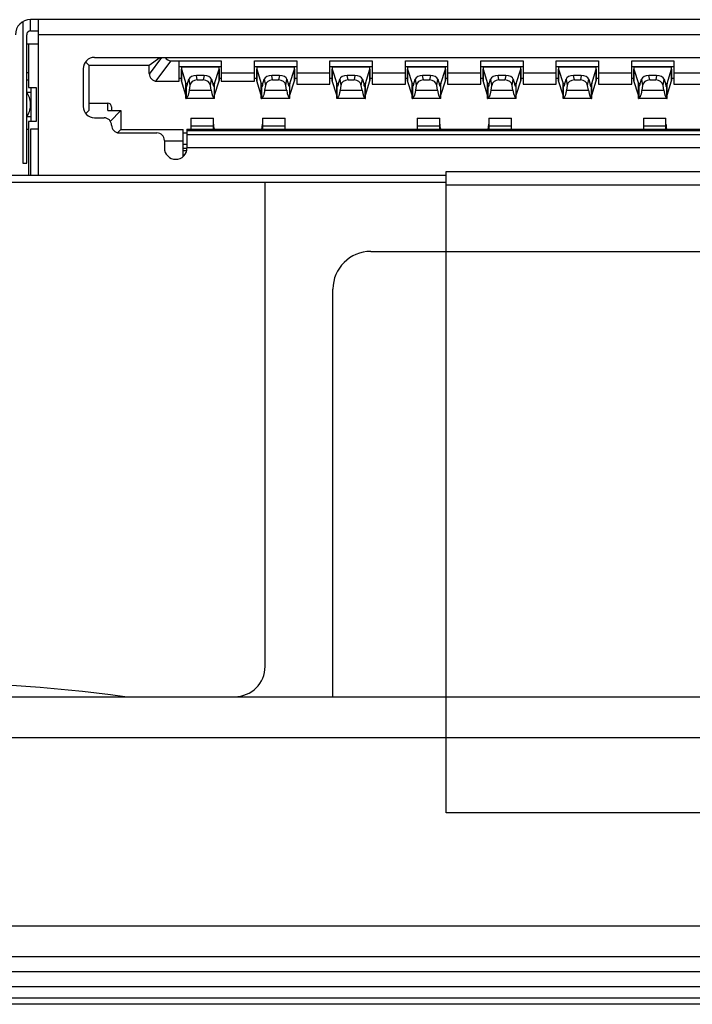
# Model space of a CAD drawing. Header units: millimetres. Extents: x 0 to 1852, y 0 to 1359.
# Tile 35 of 54: x 528 to 537, y 855 to 869. Entities that reach past the tile are written whole.
import ezdxf

# ---------------------------------------------------------------- set-up
doc = ezdxf.new("R2010")
doc.units = ezdxf.units.MM
doc.header["$LTSCALE"] = 65.395
doc.layers.get('0').update_dxf_attribs({"linetype": 'CONTINUOUS'})

msp = doc.modelspace()

# ---------------------------------------------------------------- linework, layer by layer
at = {"color": 7, "linetype": 'Continuous'}
for p, q in [((528.061, 868.499), (528.061, 866.626)), ((561.661, 868.526), (528.161, 868.526)), ((528.161, 868.376), (528.161, 868.526)), ((528.261, 868.526), (528.261, 866.476)), ((528.111, 866.626), (528.111, 868.326)), ((528.161, 868.376), (528.261, 868.376)), ((561.561, 868.326), (528.261, 868.326)), ((528.261, 868.201), (528.111, 868.201)), ((528.136, 868.201), (528.136, 867.626)), ((529.011, 868.026), (560.811, 868.026)), ((529.9, 868.026), (529.736, 867.804)), ((529.736, 867.921), (529.876, 868.026)), ((528.936, 867.921), (528.893, 867.964)), ((528.936, 867.921), (529.736, 867.921)), ((528.936, 867.921), (528.936, 867.321)), ((529.736, 867.811), (529.736, 867.921)), ((529.825, 867.711), (530.025, 867.981)), ((530.025, 867.981), (530.691, 867.981)), ((530.131, 867.711), (530.131, 867.981)), ((530.691, 867.901), (530.131, 867.901)), ((530.661, 867.898), (530.161, 867.898)), ((530.161, 867.898), (530.161, 867.87)), ((530.661, 867.87), (530.661, 867.898)), ((530.691, 867.981), (530.691, 867.711)), ((531.131, 867.981), (531.691, 867.981)), ((531.131, 867.711), (531.131, 867.981)), ((531.691, 867.901), (531.131, 867.901)), ((531.661, 867.898), (531.161, 867.898)), ((531.161, 867.898), (531.161, 867.87)), ((531.661, 867.87), (531.661, 867.898)), ((531.691, 867.981), (531.691, 867.671)), ((532.131, 867.981), (532.691, 867.981)), ((532.131, 867.671), (532.131, 867.981)), ((532.691, 867.901), (532.131, 867.901)), ((532.661, 867.898), (532.161, 867.898)), ((532.161, 867.898), (532.161, 867.87)), ((532.661, 867.87), (532.661, 867.898)), ((532.691, 867.981), (532.691, 867.671)), ((533.131, 867.981), (533.691, 867.981)), ((533.131, 867.671), (533.131, 867.981)), ((533.691, 867.901), (533.131, 867.901)), ((533.661, 867.898), (533.161, 867.898)), ((533.161, 867.898), (533.161, 867.87)), ((533.661, 867.87), (533.661, 867.898)), ((533.691, 867.981), (533.691, 867.671)), ((534.131, 867.981), (534.691, 867.981)), ((534.131, 867.671), (534.131, 867.981)), ((534.691, 867.901), (534.131, 867.901)), ((534.661, 867.898), (534.161, 867.898)), ((534.161, 867.898), (534.161, 867.87)), ((534.661, 867.87), (534.661, 867.898)), ((534.691, 867.981), (534.691, 867.671)), ((535.131, 867.981), (535.691, 867.981)), ((535.131, 867.671), (535.131, 867.981)), ((535.691, 867.901), (535.131, 867.901)), ((535.661, 867.898), (535.161, 867.898)), ((535.161, 867.898), (535.161, 867.87)), ((535.661, 867.87), (535.661, 867.898)), ((535.691, 867.981), (535.691, 867.671)), ((536.131, 867.981), (536.691, 867.981)), ((536.131, 867.671), (536.131, 867.981)), ((536.691, 867.901), (536.131, 867.901)), ((536.661, 867.898), (536.161, 867.898)), ((536.161, 867.898), (536.161, 867.87)), ((536.661, 867.87), (536.661, 867.898)), ((536.691, 867.981), (536.691, 867.671)), ((528.111, 867.826), (528.136, 867.826)), ((528.861, 867.876), (528.861, 867.376)), ((530.161, 867.869), (530.161, 867.87)), ((530.161, 867.718), (530.161, 867.869)), ((530.161, 867.869), (530.161, 867.717)), ((530.161, 867.869), (530.221, 867.678)), ((530.462, 867.787), (530.36, 867.787)), ((530.371, 867.727), (530.36, 867.787)), ((530.462, 867.787), (530.451, 867.727)), ((530.601, 867.678), (530.661, 867.869)), ((530.661, 867.87), (530.661, 867.869)), ((530.661, 867.717), (530.661, 867.869)), ((530.661, 867.869), (530.661, 867.718)), ((530.691, 867.821), (531.131, 867.821)), ((531.161, 867.869), (531.161, 867.87)), ((531.161, 867.718), (531.161, 867.869)), ((531.161, 867.869), (531.161, 867.717)), ((531.161, 867.869), (531.221, 867.678)), ((531.462, 867.787), (531.36, 867.787)), ((531.371, 867.727), (531.36, 867.787)), ((531.462, 867.787), (531.451, 867.727)), ((531.601, 867.678), (531.661, 867.869)), ((531.661, 867.87), (531.661, 867.869)), ((531.661, 867.717), (531.661, 867.869)), ((531.661, 867.869), (531.661, 867.718)), ((531.691, 867.821), (532.131, 867.821)), ((532.161, 867.869), (532.161, 867.87)), ((532.161, 867.718), (532.161, 867.869)), ((532.161, 867.869), (532.161, 867.717)), ((532.161, 867.869), (532.221, 867.678)), ((532.462, 867.787), (532.36, 867.787)), ((532.371, 867.727), (532.36, 867.787)), ((532.462, 867.787), (532.451, 867.727)), ((532.601, 867.678), (532.661, 867.869)), ((532.661, 867.87), (532.661, 867.869)), ((532.661, 867.717), (532.661, 867.869)), ((532.661, 867.869), (532.661, 867.718)), ((532.691, 867.821), (533.131, 867.821)), ((533.161, 867.869), (533.161, 867.87)), ((533.161, 867.718), (533.161, 867.869)), ((533.161, 867.869), (533.161, 867.717)), ((533.161, 867.869), (533.221, 867.678)), ((533.462, 867.787), (533.36, 867.787)), ((533.371, 867.727), (533.36, 867.787)), ((533.462, 867.787), (533.451, 867.727)), ((533.601, 867.678), (533.661, 867.869)), ((533.661, 867.87), (533.661, 867.869)), ((533.661, 867.717), (533.661, 867.869)), ((533.661, 867.869), (533.661, 867.718)), ((533.691, 867.821), (534.131, 867.821)), ((534.161, 867.869), (534.161, 867.87)), ((534.161, 867.718), (534.161, 867.869)), ((534.161, 867.869), (534.161, 867.717)), ((534.161, 867.869), (534.221, 867.678)), ((534.462, 867.787), (534.36, 867.787)), ((534.371, 867.727), (534.36, 867.787)), ((534.462, 867.787), (534.451, 867.727)), ((534.601, 867.678), (534.661, 867.869)), ((534.661, 867.87), (534.661, 867.869)), ((534.661, 867.717), (534.661, 867.869)), ((534.661, 867.869), (534.661, 867.718)), ((534.691, 867.821), (535.131, 867.821)), ((535.161, 867.869), (535.161, 867.87)), ((535.161, 867.718), (535.161, 867.869)), ((535.161, 867.869), (535.161, 867.717)), ((535.161, 867.869), (535.221, 867.678)), ((535.462, 867.787), (535.36, 867.787)), ((535.371, 867.727), (535.36, 867.787)), ((535.462, 867.787), (535.451, 867.727)), ((535.601, 867.678), (535.661, 867.869)), ((535.661, 867.87), (535.661, 867.869)), ((535.661, 867.717), (535.661, 867.869)), ((535.661, 867.869), (535.661, 867.718)), ((535.691, 867.821), (536.131, 867.821)), ((536.161, 867.869), (536.161, 867.87)), ((536.161, 867.718), (536.161, 867.869)), ((536.161, 867.869), (536.161, 867.717)), ((536.161, 867.869), (536.221, 867.678)), ((536.462, 867.787), (536.36, 867.787)), ((536.371, 867.727), (536.36, 867.787)), ((536.462, 867.787), (536.451, 867.727)), ((536.601, 867.678), (536.661, 867.869)), ((536.661, 867.87), (536.661, 867.869)), ((536.661, 867.717), (536.661, 867.869)), ((536.661, 867.869), (536.661, 867.718)), ((536.691, 867.821), (537.131, 867.821)), ((528.136, 867.726), (528.111, 867.726)), ((528.136, 867.626), (528.236, 867.626)), ((528.166, 867.626), (528.166, 867.176)), ((528.236, 867.626), (528.236, 867.176)), ((529.836, 867.711), (530.131, 867.711)), ((530.131, 867.751), (530.161, 867.751)), ((530.161, 867.718), (530.161, 867.717)), ((530.221, 867.526), (530.161, 867.717)), ((530.221, 867.677), (530.221, 867.678)), ((530.221, 867.678), (530.221, 867.677)), ((530.221, 867.481), (530.221, 867.677)), ((530.221, 867.655), (530.237, 867.655)), ((530.221, 867.642), (530.231, 867.642)), ((530.224, 867.632), (530.221, 867.631)), ((530.224, 867.632), (530.224, 867.481)), ((530.239, 867.662), (530.261, 867.737)), ((530.261, 867.737), (530.275, 867.655)), ((530.275, 867.655), (530.265, 867.59)), ((530.371, 867.727), (530.451, 867.727)), ((530.547, 867.655), (530.561, 867.737)), ((530.557, 867.59), (530.547, 867.655)), ((530.561, 867.737), (530.583, 867.662)), ((530.585, 867.655), (530.601, 867.655)), ((530.591, 867.642), (530.601, 867.642)), ((530.599, 867.481), (530.599, 867.632)), ((530.601, 867.631), (530.599, 867.632)), ((530.601, 867.526), (530.661, 867.717)), ((530.601, 867.678), (530.601, 867.677)), ((530.601, 867.677), (530.601, 867.678)), ((530.601, 867.481), (530.601, 867.677)), ((530.661, 867.751), (530.691, 867.751)), ((530.661, 867.717), (530.661, 867.718)), ((530.691, 867.711), (531.131, 867.711)), ((531.131, 867.751), (531.161, 867.751)), ((531.161, 867.718), (531.161, 867.717)), ((531.221, 867.526), (531.161, 867.717)), ((531.221, 867.677), (531.221, 867.678)), ((531.221, 867.678), (531.221, 867.677)), ((531.221, 867.481), (531.221, 867.677)), ((531.221, 867.655), (531.237, 867.655)), ((531.221, 867.642), (531.231, 867.642)), ((531.224, 867.632), (531.221, 867.631)), ((531.224, 867.632), (531.224, 867.481)), ((531.239, 867.662), (531.261, 867.737)), ((531.261, 867.737), (531.275, 867.655)), ((531.275, 867.655), (531.265, 867.59)), ((531.371, 867.727), (531.451, 867.727)), ((531.547, 867.655), (531.561, 867.737)), ((531.557, 867.59), (531.547, 867.655)), ((531.561, 867.737), (531.583, 867.662)), ((531.585, 867.655), (531.601, 867.655)), ((531.591, 867.642), (531.601, 867.642)), ((531.599, 867.481), (531.599, 867.632)), ((531.601, 867.631), (531.599, 867.632)), ((531.601, 867.526), (531.661, 867.717)), ((531.601, 867.678), (531.601, 867.677)), ((531.601, 867.677), (531.601, 867.678)), ((531.601, 867.481), (531.601, 867.677)), ((531.661, 867.751), (531.691, 867.751)), ((531.661, 867.717), (531.661, 867.718)), ((531.691, 867.671), (532.131, 867.671)), ((532.131, 867.751), (532.161, 867.751)), ((532.161, 867.718), (532.161, 867.717)), ((532.221, 867.526), (532.161, 867.717)), ((532.221, 867.677), (532.221, 867.678)), ((532.221, 867.678), (532.221, 867.677)), ((532.221, 867.481), (532.221, 867.677)), ((532.221, 867.655), (532.237, 867.655)), ((532.221, 867.642), (532.231, 867.642)), ((532.224, 867.632), (532.221, 867.631)), ((532.224, 867.632), (532.224, 867.481)), ((532.239, 867.662), (532.261, 867.737)), ((532.261, 867.737), (532.275, 867.655)), ((532.275, 867.655), (532.265, 867.59)), ((532.371, 867.727), (532.451, 867.727)), ((532.547, 867.655), (532.561, 867.737)), ((532.557, 867.59), (532.547, 867.655)), ((532.561, 867.737), (532.583, 867.662)), ((532.585, 867.655), (532.601, 867.655)), ((532.591, 867.642), (532.601, 867.642)), ((532.599, 867.481), (532.599, 867.632)), ((532.601, 867.631), (532.599, 867.632)), ((532.601, 867.526), (532.661, 867.717)), ((532.601, 867.678), (532.601, 867.677)), ((532.601, 867.677), (532.601, 867.678)), ((532.601, 867.481), (532.601, 867.677)), ((532.661, 867.751), (532.691, 867.751)), ((532.661, 867.717), (532.661, 867.718)), ((532.691, 867.671), (533.131, 867.671)), ((533.131, 867.751), (533.161, 867.751)), ((533.161, 867.718), (533.161, 867.717)), ((533.221, 867.526), (533.161, 867.717)), ((533.221, 867.677), (533.221, 867.678)), ((533.221, 867.678), (533.221, 867.677)), ((533.221, 867.481), (533.221, 867.677)), ((533.221, 867.655), (533.237, 867.655)), ((533.221, 867.642), (533.231, 867.642)), ((533.224, 867.632), (533.221, 867.631)), ((533.224, 867.632), (533.224, 867.481)), ((533.239, 867.662), (533.261, 867.737)), ((533.261, 867.737), (533.275, 867.655)), ((533.275, 867.655), (533.265, 867.59)), ((533.371, 867.727), (533.451, 867.727)), ((533.547, 867.655), (533.561, 867.737)), ((533.557, 867.59), (533.547, 867.655)), ((533.561, 867.737), (533.583, 867.662)), ((533.585, 867.655), (533.601, 867.655)), ((533.591, 867.642), (533.601, 867.642)), ((533.599, 867.481), (533.599, 867.632)), ((533.601, 867.631), (533.599, 867.632)), ((533.601, 867.526), (533.661, 867.717)), ((533.601, 867.678), (533.601, 867.677)), ((533.601, 867.677), (533.601, 867.678)), ((533.601, 867.481), (533.601, 867.677)), ((533.661, 867.751), (533.691, 867.751)), ((533.661, 867.717), (533.661, 867.718)), ((533.691, 867.671), (534.131, 867.671)), ((534.131, 867.751), (534.161, 867.751)), ((534.161, 867.718), (534.161, 867.717)), ((534.221, 867.526), (534.161, 867.717)), ((534.221, 867.677), (534.221, 867.678)), ((534.221, 867.678), (534.221, 867.677)), ((534.221, 867.481), (534.221, 867.677)), ((534.221, 867.655), (534.237, 867.655)), ((534.221, 867.642), (534.231, 867.642)), ((534.224, 867.632), (534.221, 867.631)), ((534.224, 867.632), (534.224, 867.481)), ((534.239, 867.662), (534.261, 867.737)), ((534.261, 867.737), (534.275, 867.655)), ((534.275, 867.655), (534.265, 867.59)), ((534.371, 867.727), (534.451, 867.727)), ((534.547, 867.655), (534.561, 867.737)), ((534.557, 867.59), (534.547, 867.655)), ((534.561, 867.737), (534.583, 867.662)), ((534.585, 867.655), (534.601, 867.655)), ((534.591, 867.642), (534.601, 867.642)), ((534.599, 867.481), (534.599, 867.632)), ((534.601, 867.631), (534.599, 867.632)), ((534.601, 867.526), (534.661, 867.717)), ((534.601, 867.678), (534.601, 867.677)), ((534.601, 867.677), (534.601, 867.678)), ((534.601, 867.481), (534.601, 867.677)), ((534.661, 867.751), (534.691, 867.751)), ((534.661, 867.717), (534.661, 867.718)), ((534.691, 867.671), (535.131, 867.671)), ((535.131, 867.751), (535.161, 867.751)), ((535.161, 867.718), (535.161, 867.717)), ((535.221, 867.526), (535.161, 867.717)), ((535.221, 867.677), (535.221, 867.678)), ((535.221, 867.678), (535.221, 867.677)), ((535.221, 867.481), (535.221, 867.677)), ((535.221, 867.655), (535.237, 867.655)), ((535.221, 867.642), (535.231, 867.642)), ((535.224, 867.632), (535.221, 867.631)), ((535.224, 867.632), (535.224, 867.481)), ((535.239, 867.662), (535.261, 867.737)), ((535.261, 867.737), (535.275, 867.655)), ((535.275, 867.655), (535.265, 867.59)), ((535.371, 867.727), (535.451, 867.727)), ((535.547, 867.655), (535.561, 867.737)), ((535.557, 867.59), (535.547, 867.655)), ((535.561, 867.737), (535.583, 867.662)), ((535.585, 867.655), (535.601, 867.655)), ((535.591, 867.642), (535.601, 867.642)), ((535.599, 867.481), (535.599, 867.632)), ((535.601, 867.631), (535.599, 867.632)), ((535.601, 867.526), (535.661, 867.717)), ((535.601, 867.678), (535.601, 867.677)), ((535.601, 867.677), (535.601, 867.678)), ((535.601, 867.481), (535.601, 867.677)), ((535.661, 867.751), (535.691, 867.751)), ((535.661, 867.717), (535.661, 867.718)), ((535.691, 867.671), (536.131, 867.671)), ((536.131, 867.751), (536.161, 867.751)), ((536.161, 867.718), (536.161, 867.717)), ((536.221, 867.526), (536.161, 867.717)), ((536.221, 867.677), (536.221, 867.678)), ((536.221, 867.678), (536.221, 867.677)), ((536.221, 867.481), (536.221, 867.677)), ((536.221, 867.655), (536.237, 867.655)), ((536.221, 867.642), (536.231, 867.642)), ((536.224, 867.632), (536.221, 867.631)), ((536.224, 867.632), (536.224, 867.481)), ((536.239, 867.662), (536.261, 867.737)), ((536.261, 867.737), (536.275, 867.655)), ((536.275, 867.655), (536.265, 867.59)), ((536.371, 867.727), (536.451, 867.727)), ((536.547, 867.655), (536.561, 867.737)), ((536.557, 867.59), (536.547, 867.655)), ((536.561, 867.737), (536.583, 867.662)), ((536.585, 867.655), (536.601, 867.655)), ((536.591, 867.642), (536.601, 867.642)), ((536.599, 867.481), (536.599, 867.632)), ((536.601, 867.631), (536.599, 867.632)), ((536.601, 867.526), (536.661, 867.717)), ((536.601, 867.678), (536.601, 867.677)), ((536.601, 867.677), (536.601, 867.678)), ((536.601, 867.481), (536.601, 867.677)), ((536.661, 867.751), (536.691, 867.751)), ((536.661, 867.717), (536.661, 867.718)), ((536.691, 867.671), (537.131, 867.671)), ((528.111, 867.564), (528.166, 867.564)), ((530.265, 867.59), (530.557, 867.59)), ((530.601, 867.526), (530.601, 867.525)), ((531.265, 867.59), (531.557, 867.59)), ((531.601, 867.526), (531.601, 867.525)), ((532.265, 867.59), (532.557, 867.59)), ((532.601, 867.526), (532.601, 867.525)), ((533.265, 867.59), (533.557, 867.59)), ((533.601, 867.526), (533.601, 867.525)), ((534.265, 867.59), (534.557, 867.59)), ((534.601, 867.526), (534.601, 867.525)), ((535.265, 867.59), (535.557, 867.59)), ((535.601, 867.526), (535.601, 867.525)), ((536.265, 867.59), (536.557, 867.59)), ((536.601, 867.526), (536.601, 867.525)), ((528.161, 867.387), (528.161, 867.414)), ((528.161, 867.387), (528.163, 867.387)), ((528.936, 867.421), (529.186, 867.421)), ((529.186, 867.321), (529.186, 867.421)), ((529.236, 867.371), (529.236, 867.321)), ((530.601, 867.481), (530.221, 867.481)), ((530.221, 867.481), (530.224, 867.481)), ((530.599, 867.481), (530.601, 867.481)), ((531.601, 867.481), (531.221, 867.481)), ((531.221, 867.481), (531.224, 867.481)), ((531.599, 867.481), (531.601, 867.481)), ((532.601, 867.481), (532.221, 867.481)), ((532.221, 867.481), (532.224, 867.481)), ((532.599, 867.481), (532.601, 867.481)), ((533.601, 867.481), (533.221, 867.481)), ((533.221, 867.481), (533.224, 867.481)), ((533.599, 867.481), (533.601, 867.481)), ((534.601, 867.481), (534.221, 867.481)), ((534.221, 867.481), (534.224, 867.481)), ((534.599, 867.481), (534.601, 867.481)), ((535.601, 867.481), (535.221, 867.481)), ((535.221, 867.481), (535.224, 867.481)), ((535.599, 867.481), (535.601, 867.481)), ((536.601, 867.481), (536.221, 867.481)), ((536.221, 867.481), (536.224, 867.481)), ((536.599, 867.481), (536.601, 867.481)), ((528.166, 867.237), (528.111, 867.237)), ((528.897, 867.281), (528.936, 867.321)), ((529.186, 867.321), (529.361, 867.321)), ((529.219, 867.178), (529.361, 867.321)), ((529.361, 867.321), (529.361, 867.071)), ((528.236, 867.176), (528.136, 867.176)), ((528.136, 867.176), (528.136, 866.467)), ((529.011, 867.226), (529.136, 867.226)), ((530.286, 867.221), (530.586, 867.221)), ((530.286, 867.221), (530.286, 867.076)), ((530.586, 867.114), (530.286, 867.114)), ((530.586, 867.076), (530.586, 867.221)), ((530.589, 867.119), (530.589, 867.076)), ((530.599, 867.076), (530.589, 867.119)), ((531.233, 867.119), (531.224, 867.076)), ((531.233, 867.076), (531.233, 867.119)), ((531.236, 867.221), (531.536, 867.221)), ((531.236, 867.221), (531.236, 867.076)), ((531.536, 867.114), (531.236, 867.114)), ((531.536, 867.076), (531.536, 867.221)), ((533.286, 867.221), (533.586, 867.221)), ((533.286, 867.221), (533.286, 867.076)), ((533.586, 867.114), (533.286, 867.114)), ((533.586, 867.076), (533.586, 867.221)), ((533.589, 867.119), (533.589, 867.076)), ((533.599, 867.076), (533.589, 867.119)), ((534.233, 867.119), (534.224, 867.076)), ((534.233, 867.076), (534.233, 867.119)), ((534.236, 867.221), (534.536, 867.221)), ((534.236, 867.221), (534.236, 867.076)), ((534.536, 867.114), (534.236, 867.114)), ((534.536, 867.076), (534.536, 867.221)), ((536.286, 867.221), (536.586, 867.221)), ((536.286, 867.221), (536.286, 867.076)), ((536.586, 867.114), (536.286, 867.114)), ((536.586, 867.076), (536.586, 867.221)), ((536.589, 867.119), (536.589, 867.076)), ((536.599, 867.076), (536.589, 867.119)), ((528.111, 867.076), (528.136, 867.076)), ((528.261, 867.076), (528.161, 867.076)), ((528.161, 867.076), (528.161, 866.467)), ((529.32, 867.029), (529.361, 867.071)), ((529.336, 867.026), (529.836, 867.026)), ((529.361, 867.071), (530.186, 867.071)), ((530.186, 866.714), (530.186, 867.071)), ((530.236, 867.021), (530.186, 867.021)), ((530.236, 867.076), (559.586, 867.076)), ((530.236, 867.076), (530.236, 866.826)), ((559.586, 867.054), (530.236, 867.054)), ((530.236, 867.004), (559.586, 867.004)), ((529.936, 866.926), (529.936, 866.826)), ((529.936, 866.921), (530.186, 866.921)), ((530.236, 866.871), (530.186, 866.871)), ((530.186, 866.821), (530.236, 866.821)), ((530.186, 866.791), (530.228, 866.791)), ((559.586, 866.826), (530.236, 866.826)), ((528.061, 866.626), (528.111, 866.626)), ((289.671, 866.467), (533.671, 866.467)), ((533.671, 866.514), (549.671, 866.514)), ((533.671, 858.014), (533.671, 866.514)), ((533.671, 866.366), (289.671, 866.366)), ((531.271, 859.955), (531.271, 866.366)), ((549.671, 866.334), (533.671, 866.334)), ((532.671, 865.455), (549.871, 865.455)), ((532.171, 859.555), (532.171, 864.955)), ((231.071, 859.555), (775.751, 859.555)), ((235.951, 859.014), (771.551, 859.014)), ((549.671, 858.014), (533.671, 858.014)), ((771.751, 856.514), (235.071, 856.514)), ((231.071, 856.114), (775.751, 856.114)), ((231.271, 855.914), (775.551, 855.914)), ((774.051, 855.709), (232.771, 855.709)), ((775.751, 855.479), (231.071, 855.479))]:
    msp.add_line(p, q, dxfattribs=at)
at = {"color": 3, "linetype": 'Continuous'}
msp.add_line((775.751, 855.559), (231.071, 855.559), dxfattribs=at)
at = {"color": 7, "linetype": 'Continuous'}
for centre, radius, start, end in [((528.161, 868.326), 0.2, 90, 180), ((528.161, 868.326), 0.05, 90, 180), ((529.011, 867.876), 0.15, 90, 180), ((529.836, 867.811), 0.1, 180, 270), ((527.911, 867.414), 0.25, 0, 36.8698), ((527.911, 867.387), 0.25, 323.1304, 360), ((529.011, 867.376), 0.15, 180, 270), ((529.186, 867.371), 0.05, 0, 90), ((529.136, 867.126), 0.1, 0, 90), ((529.336, 867.126), 0.1, 180, 270), ((531.122, 867.144), 0.115, 347.2958, 358.4939), ((533.701, 867.144), 0.115, 181.5191, 192.6912), ((534.122, 867.144), 0.115, 347.2958, 358.4939), ((536.701, 867.144), 0.115, 181.5191, 192.6912), ((529.836, 866.926), 0.1, 0, 90), ((530.086, 866.826), 0.15, 180, 359.9999), ((532.671, 864.955), 0.5, 90, 180), ((530.871, 859.955), 0.4, 270, 360), ((526.411, 836.709), 23.042, 82.5215, 97.4785)]:
    msp.add_arc(centre, radius, start, end, dxfattribs=at)
for centre, major_axis, ratio, start_param, end_param in [((530.044, 868.094), (0.0717, 0.0968), 0.829997, -3.512585, -2.590353), ((530.36, 867.726), (0.101, 0), 0.607609, 1.570796, 2.967342), ((530.462, 867.726), (0.101, 0), 0.607609, 0.174251, 1.570796), ((531.36, 867.726), (0.101, 0), 0.607609, 1.570796, 2.967342), ((531.462, 867.726), (0.101, 0), 0.607609, 0.174251, 1.570796), ((532.36, 867.726), (0.101, 0), 0.607609, 1.570796, 2.967342), ((532.462, 867.726), (0.101, 0), 0.607609, 0.174251, 1.570796), ((533.36, 867.726), (0.101, 0), 0.607609, 1.570796, 2.967342), ((533.462, 867.726), (0.101, 0), 0.607609, 0.174251, 1.570796), ((534.36, 867.726), (0.101, 0), 0.607609, 1.570796, 2.967342), ((534.462, 867.726), (0.101, 0), 0.607609, 0.174251, 1.570796), ((535.36, 867.726), (0.101, 0), 0.607609, 1.570796, 2.967342), ((535.462, 867.726), (0.101, 0), 0.607609, 0.174251, 1.570796), ((536.36, 867.726), (0.101, 0), 0.607609, 1.570796, 2.967342), ((536.462, 867.726), (0.101, 0), 0.607609, 0.174251, 1.570796), ((530.375, 867.64), (0.1, -0.014), 0.855397, 1.73824, 3.134786), ((530.447, 867.64), (0.1, 0.014), 0.855397, 0.006807, 1.403352), ((531.375, 867.64), (0.1, -0.014), 0.855397, 1.73824, 3.134786), ((531.447, 867.64), (0.1, 0.014), 0.855397, 0.006807, 1.403352), ((532.375, 867.64), (0.1, -0.014), 0.855397, 1.73824, 3.134786), ((532.447, 867.64), (0.1, 0.014), 0.855397, 0.006807, 1.403352), ((533.375, 867.64), (0.1, -0.014), 0.855397, 1.73824, 3.134786), ((533.447, 867.64), (0.1, 0.014), 0.855397, 0.006807, 1.403352), ((534.375, 867.64), (0.1, -0.014), 0.855397, 1.73824, 3.134786), ((534.447, 867.64), (0.1, 0.014), 0.855397, 0.006807, 1.403352), ((535.375, 867.64), (0.1, -0.014), 0.855397, 1.73824, 3.134786), ((535.447, 867.64), (0.1, 0.014), 0.855397, 0.006807, 1.403352), ((536.375, 867.64), (0.1, -0.014), 0.855397, 1.73824, 3.134786), ((536.447, 867.64), (0.1, 0.014), 0.855397, 0.006807, 1.403352), ((530.604, 867.731), (0, 0.25), 0.225, -4.116069, -3.229511), ((531.604, 867.731), (0, 0.25), 0.225, -4.116069, -3.229511), ((532.604, 867.731), (0, 0.25), 0.225, -4.116069, -3.229511), ((533.604, 867.731), (0, 0.25), 0.225, -4.116069, -3.229511), ((534.604, 867.731), (0, 0.25), 0.225, -4.116069, -3.229511), ((535.604, 867.731), (0, 0.25), 0.225, -4.116069, -3.229511), ((536.604, 867.731), (0, 0.25), 0.225, -4.116069, -3.229511), ((530.686, 867.144), (0, 0.107), 0.932515, -4.684001, -4.475015)]:
    msp.add_ellipse(centre, major_axis=major_axis, ratio=ratio, start_param=start_param, end_param=end_param, dxfattribs=at)
for points, knots in [([(530.239, 867.662), (530.237, 867.655), (530.234, 867.646), (530.228, 867.636), (530.225, 867.633), (530.224, 867.632)], [0, 0, 0, 0, 0.609172, 0.830155, 1, 1, 1, 1]), ([(530.599, 867.632), (530.597, 867.633), (530.594, 867.636), (530.588, 867.646), (530.585, 867.655), (530.583, 867.662)], [0, 0, 0, 0, 0.169847, 0.390831, 1, 1, 1, 1]), ([(531.239, 867.662), (531.237, 867.655), (531.234, 867.646), (531.228, 867.636), (531.225, 867.633), (531.224, 867.632)], [0, 0, 0, 0, 0.609172, 0.830155, 1, 1, 1, 1]), ([(531.599, 867.632), (531.597, 867.633), (531.594, 867.636), (531.588, 867.646), (531.585, 867.655), (531.583, 867.662)], [0, 0, 0, 0, 0.169847, 0.390831, 1, 1, 1, 1]), ([(532.239, 867.662), (532.237, 867.655), (532.234, 867.646), (532.228, 867.636), (532.225, 867.633), (532.224, 867.632)], [0, 0, 0, 0, 0.609172, 0.830155, 1, 1, 1, 1]), ([(532.599, 867.632), (532.597, 867.633), (532.594, 867.636), (532.588, 867.646), (532.585, 867.655), (532.583, 867.662)], [0, 0, 0, 0, 0.169847, 0.390831, 1, 1, 1, 1]), ([(533.239, 867.662), (533.237, 867.655), (533.234, 867.646), (533.228, 867.636), (533.225, 867.633), (533.224, 867.632)], [0, 0, 0, 0, 0.609172, 0.830155, 1, 1, 1, 1]), ([(533.599, 867.632), (533.597, 867.633), (533.594, 867.636), (533.588, 867.646), (533.585, 867.655), (533.583, 867.662)], [0, 0, 0, 0, 0.169847, 0.390831, 1, 1, 1, 1]), ([(534.239, 867.662), (534.237, 867.655), (534.234, 867.646), (534.228, 867.636), (534.225, 867.633), (534.224, 867.632)], [0, 0, 0, 0, 0.609172, 0.830155, 1, 1, 1, 1]), ([(534.599, 867.632), (534.597, 867.633), (534.594, 867.636), (534.588, 867.646), (534.585, 867.655), (534.583, 867.662)], [0, 0, 0, 0, 0.169847, 0.390831, 1, 1, 1, 1]), ([(535.239, 867.662), (535.237, 867.655), (535.234, 867.646), (535.228, 867.636), (535.225, 867.633), (535.224, 867.632)], [0, 0, 0, 0, 0.609172, 0.830155, 1, 1, 1, 1]), ([(535.599, 867.632), (535.597, 867.633), (535.594, 867.636), (535.588, 867.646), (535.585, 867.655), (535.583, 867.662)], [0, 0, 0, 0, 0.169847, 0.390831, 1, 1, 1, 1]), ([(536.239, 867.662), (536.237, 867.655), (536.234, 867.646), (536.228, 867.636), (536.225, 867.633), (536.224, 867.632)], [0, 0, 0, 0, 0.609172, 0.830155, 1, 1, 1, 1]), ([(536.599, 867.632), (536.597, 867.633), (536.594, 867.636), (536.588, 867.646), (536.585, 867.655), (536.583, 867.662)], [0, 0, 0, 0, 0.169847, 0.390831, 1, 1, 1, 1]), ([(530.265, 867.59), (530.263, 867.576), (530.259, 867.556), (530.253, 867.531), (530.248, 867.516), (530.242, 867.503), (530.235, 867.491), (530.229, 867.483), (530.224, 867.481)], [0, 0, 0, 0, 0.361807, 0.51577, 0.650978, 0.767109, 0.863667, 1, 1, 1, 1]), ([(531.265, 867.59), (531.263, 867.576), (531.259, 867.556), (531.253, 867.531), (531.248, 867.516), (531.242, 867.503), (531.235, 867.491), (531.229, 867.483), (531.224, 867.481)], [0, 0, 0, 0, 0.361807, 0.51577, 0.650978, 0.767109, 0.863667, 1, 1, 1, 1]), ([(532.265, 867.59), (532.263, 867.576), (532.259, 867.556), (532.253, 867.531), (532.248, 867.516), (532.242, 867.503), (532.235, 867.491), (532.229, 867.483), (532.224, 867.481)], [0, 0, 0, 0, 0.361807, 0.51577, 0.650978, 0.767109, 0.863667, 1, 1, 1, 1]), ([(533.265, 867.59), (533.263, 867.576), (533.259, 867.556), (533.253, 867.531), (533.248, 867.516), (533.242, 867.503), (533.235, 867.491), (533.229, 867.483), (533.224, 867.481)], [0, 0, 0, 0, 0.361807, 0.51577, 0.650978, 0.767109, 0.863667, 1, 1, 1, 1]), ([(534.265, 867.59), (534.263, 867.576), (534.259, 867.556), (534.253, 867.531), (534.248, 867.516), (534.242, 867.503), (534.235, 867.491), (534.229, 867.483), (534.224, 867.481)], [0, 0, 0, 0, 0.361807, 0.51577, 0.650978, 0.767109, 0.863667, 1, 1, 1, 1]), ([(535.265, 867.59), (535.263, 867.576), (535.259, 867.556), (535.253, 867.531), (535.248, 867.516), (535.242, 867.503), (535.235, 867.491), (535.229, 867.483), (535.224, 867.481)], [0, 0, 0, 0, 0.361807, 0.51577, 0.650978, 0.767109, 0.863667, 1, 1, 1, 1]), ([(536.265, 867.59), (536.263, 867.576), (536.259, 867.556), (536.253, 867.531), (536.248, 867.516), (536.242, 867.503), (536.235, 867.491), (536.229, 867.483), (536.224, 867.481)], [0, 0, 0, 0, 0.361807, 0.51577, 0.650978, 0.767109, 0.863667, 1, 1, 1, 1])]:
    msp.add_open_spline(points, degree=3, knots=knots, dxfattribs=at)

doc.saveas('drawing.dxf')
